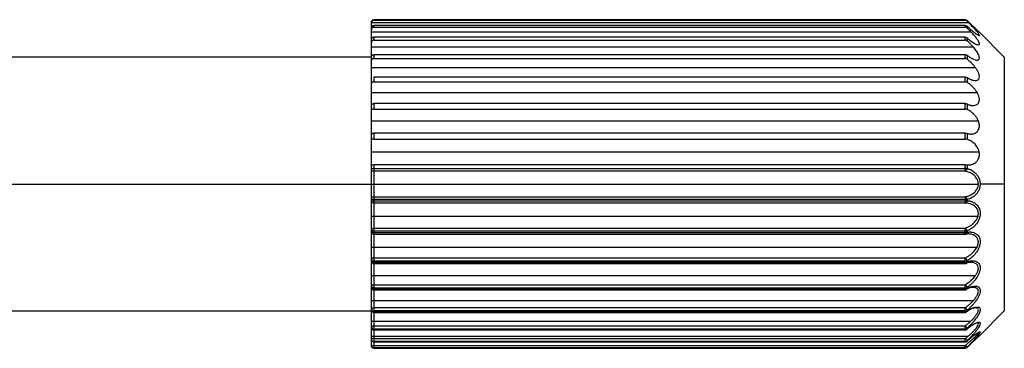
# Paper-space layout '_Frontal' of a CAD drawing. Header units: millimetres. Extents: x -124 to 674, y -13 to 1988.
# Tile 9 of 12: x 596 to 674, y 139 to 165. Entities that reach past the tile are written whole.
import ezdxf

# ---------------------------------------------------------------- set-up
doc = ezdxf.new("R2010")
doc.units = ezdxf.units.MM

psp = doc.layouts.new('_Frontal')

# ---------------------------------------------------------------- linework, layer by layer
at = {"color": 7, "linetype": 'Continuous', "lineweight": 25}
for p, q in [((670.917, 164.925), (624.2, 164.925)), ((624.2, 164.925), (624.2, 164.877)), ((670.917, 164.877), (670.917, 164.925)), ((624, 139.206), (624, 164.727)), ((624.004, 164.716), (671.161, 164.716)), ((624.2, 164.877), (670.917, 164.877)), ((670.917, 164.475), (624.2, 164.475)), ((624.2, 164.475), (624.2, 164.334)), ((624.2, 164.334), (670.917, 164.334)), ((670.917, 164.334), (670.917, 164.475)), ((671.059, 164.867), (671.059, 164.819)), ((671.059, 164.418), (671.059, 164.278)), ((624, 163.977), (671.359, 163.977)), ((670.917, 163.544), (624.2, 163.544)), ((624.2, 163.544), (624.2, 163.315)), ((670.917, 163.315), (670.917, 163.544)), ((671.059, 163.491), (671.059, 163.264)), ((674, 161.966), (672.033, 163.933)), ((624, 162.775), (671.544, 162.775)), ((624.2, 163.315), (670.917, 163.315)), ((624, 161.966), (594.192, 161.966)), ((624.2, 162.168), (624.2, 161.859)), ((670.917, 162.168), (624.2, 162.168)), ((624.2, 161.859), (670.917, 161.859)), ((670.917, 161.859), (670.917, 162.168)), ((671.059, 162.121), (671.059, 161.815)), ((674, 161.966), (674, 141.966)), ((624, 161.159), (671.709, 161.159)), ((624.2, 160.4), (624.2, 160.024)), ((670.917, 160.4), (624.2, 160.4)), ((670.917, 160.024), (670.917, 160.4)), ((671.059, 160.361), (671.059, 159.988)), ((624.2, 160.024), (670.917, 160.024)), ((624, 159.189), (671.845, 159.189)), ((624.2, 158.308), (624.2, 157.879)), ((670.917, 158.308), (624.2, 158.308)), ((670.917, 157.879), (670.917, 158.308)), ((671.059, 158.278), (671.059, 157.853)), ((624.2, 157.879), (670.917, 157.879)), ((624, 156.941), (671.948, 156.941)), ((670.917, 155.972), (624.2, 155.972)), ((624.2, 155.972), (624.2, 155.507)), ((670.917, 155.507), (670.917, 155.972)), ((671.059, 155.953), (671.059, 155.491)), ((624.2, 155.507), (670.917, 155.507)), ((624, 154.502), (672.011, 154.502)), ((670.917, 153.482), (624.2, 153.482)), ((624.2, 153.482), (624.2, 139.007)), ((670.917, 152.977), (670.917, 153.482)), ((671.059, 153.474), (671.059, 153.185)), ((624.2, 153.191), (670.917, 153.191)), ((670.917, 153.172), (624.2, 153.172)), ((670.917, 152.977), (624.2, 152.977)), ((548.206, 151.966), (671.95, 151.966)), ((674, 151.966), (672.092, 151.966)), ((624.2, 150.956), (670.917, 150.956)), ((670.917, 150.956), (670.917, 150.463)), ((670.917, 150.741), (624.2, 150.741)), ((624.2, 150.643), (670.917, 150.643)), ((670.917, 150.463), (624.2, 150.463)), ((671.059, 150.747), (671.059, 150.649)), ((624, 149.43), (671.924, 149.43)), ((624.2, 148.481), (670.917, 148.481)), ((670.917, 148.24), (624.2, 148.24)), ((624.2, 148.145), (670.917, 148.145)), ((624.2, 148.004), (670.917, 148.004)), ((670.917, 148.004), (670.917, 148.481)), ((671.059, 148.257), (671.059, 148.162)), ((624, 146.991), (671.847, 146.991)), ((624.2, 146.14), (670.917, 146.14)), ((670.917, 145.882), (624.2, 145.882)), ((624.2, 145.794), (670.917, 145.794)), ((624.2, 145.689), (670.917, 145.689)), ((670.917, 145.689), (670.917, 146.14)), ((671.059, 145.909), (671.059, 145.822)), ((624, 144.744), (671.723, 144.744)), ((624.2, 144.023), (670.917, 144.023)), ((670.917, 143.608), (670.917, 144.023)), ((670.917, 143.757), (624.2, 143.757)), ((624.2, 143.681), (670.917, 143.681)), ((624.2, 143.608), (670.917, 143.608)), ((671.059, 143.794), (671.059, 143.718)), ((624, 142.774), (671.558, 142.774)), ((548.152, 141.966), (624, 141.966)), ((624.2, 142.212), (670.917, 142.212)), ((670.917, 141.949), (624.2, 141.949)), ((624.2, 141.886), (670.917, 141.886)), ((624.2, 141.841), (670.917, 141.841)), ((670.917, 141.841), (670.917, 142.212)), ((671.059, 141.994), (671.059, 141.931)), ((672.033, 139.999), (674, 141.966)), ((624, 141.157), (671.36, 141.157)), ((624.2, 140.775), (670.917, 140.775)), ((670.917, 140.525), (624.2, 140.525)), ((624.2, 140.478), (670.917, 140.478)), ((624.2, 140.455), (670.917, 140.455)), ((670.917, 140.455), (670.917, 140.775)), ((671.059, 140.576), (671.059, 140.53)), ((624, 139.956), (671.137, 139.956)), ((624.2, 139.768), (670.917, 139.768)), ((670.917, 139.54), (624.2, 139.54)), ((624.2, 139.512), (670.917, 139.512)), ((624.2, 139.503), (670.917, 139.503)), ((670.917, 139.503), (670.917, 139.768)), ((671.059, 139.596), (671.059, 139.568)), ((624.2, 139.23), (670.917, 139.23)), ((670.917, 139.034), (624.2, 139.034)), ((624.2, 139.007), (670.917, 139.007)), ((670.917, 139.007), (670.917, 139.23)), ((671.059, 139.092), (671.059, 139.066))]:
    psp.add_line(p, q, dxfattribs=at)
at = {"color": 7, "linetype": 'Continuous', "lineweight": 25, "flags": 128}
for points in [[(624.2, 148.24), (624.161, 148.241), (624.123, 148.244), (624.089, 148.25), (624.059, 148.257), (624.034, 148.265), (624.015, 148.275), (624.004, 148.286), (624, 148.297)], [(624, 148.204), (624.004, 148.192), (624.015, 148.181), (624.034, 148.171), (624.059, 148.162), (624.089, 148.155), (624.123, 148.149), (624.161, 148.146), (624.2, 148.145)], [(624.2, 145.882), (624.161, 145.884), (624.123, 145.889), (624.089, 145.898), (624.059, 145.909), (624.034, 145.923), (624.015, 145.94), (624.004, 145.957), (624, 145.975)], [(624, 145.889), (624.004, 145.871), (624.015, 145.853), (624.034, 145.836), (624.059, 145.822), (624.089, 145.81), (624.123, 145.802), (624.161, 145.796), (624.2, 145.794)], [(624.2, 143.757), (624.161, 143.76), (624.123, 143.767), (624.089, 143.779), (624.059, 143.794), (624.034, 143.814), (624.015, 143.835), (624.004, 143.859), (624, 143.884)], [(624, 143.808), (624.004, 143.783), (624.015, 143.759), (624.034, 143.737), (624.059, 143.718), (624.089, 143.702), (624.123, 143.69), (624.161, 143.683), (624.2, 143.681)], [(624, 142.103), (624.004, 142.124), (624.015, 142.144), (624.034, 142.163), (624.059, 142.18), (624.089, 142.193), (624.123, 142.203), (624.161, 142.209), (624.2, 142.212)], [(624, 140.701), (624.004, 140.715), (624.015, 140.729), (624.034, 140.742), (624.059, 140.753), (624.089, 140.762), (624.123, 140.769), (624.161, 140.773), (624.2, 140.775)], [(671.045, 140.501), (671.054, 140.513), (671.059, 140.53)], [(671.053, 139.556), (671.054, 139.557), (671.059, 139.568)]]:
    psp.add_lwpolyline(points, dxfattribs=at)
at = {"color": 7, "linetype": 'Continuous', "lineweight": 25}
for centre, radius, start, end in [((624.15, 152.646), 0.547, 84.80279, 105.96185), ((624.198, 153.174), 0.198, 180.64288, 270.62876), ((670.926, 151.596), 1.595, 85.22259, 90.30765), ((670.84, 153.181), 0.218, 290.62366, 1.19046), ((624.198, 150.758), 0.198, 89.37124, 179.35712), ((670.84, 150.751), 0.218, 358.80954, 69.37634), ((624.15, 151.286), 0.547, 254.03815, 275.19721), ((624.151, 151.149), 0.509, 252.79146, 275.58132), ((624.2, 150.663), 0.2, 180.00264, 270.00264), ((670.926, 152.337), 1.595, 269.69235, 274.77741), ((670.926, 152.119), 1.477, 269.6682, 275.16169), ((670.883, 150.636), 0.176, 281.14535, 4.23695), ((624.192, 148.289), 0.192, 87.6738, 177.46755), ((624.2, 148.204), 0.2, 180, 270), ((670.796, 148.248), 0.263, 1.97496, 62.49812), ((670.925, 148.777), 0.537, 269.15399, 284.38756), ((670.925, 148.67), 0.525, 269.13763, 284.74584), ((670.917, 148.204), 0.2, 270, 280.36968), ((670.902, 148.155), 0.157, 288.99558, 2.61859), ((624.184, 145.956), 0.185, 85.01801, 173.94922), ((624.2, 145.889), 0.2, 180, 270), ((670.753, 145.881), 0.307, 5.30015, 57.65974), ((670.924, 146.225), 0.344, 268.87485, 293.06798), ((670.924, 146.134), 0.34, 268.87018, 293.38059), ((670.917, 145.889), 0.2, 270, 290.43539), ((670.932, 145.816), 0.127, 295.76025, 2.71382), ((624.174, 143.847), 0.178, 81.71343, 168.07419), ((670.714, 143.739), 0.349, 9.06491, 54.37812), ((624.2, 143.808), 0.2, 180, 270), ((670.922, 144.026), 0.269, 268.89324, 300.42148), ((670.922, 143.948), 0.267, 268.89924, 300.67758), ((670.917, 143.808), 0.2, 270, 298.71805), ((670.96, 143.716), 0.0989, 302.7768, 1.23897), ((624.18, 142.129), 0.182, 188.34462, 276.42094), ((624.2, 142.041), 0.2, 180, 270), ((624.18, 142.066), 0.182, 188.12566, 276.2924), ((670.676, 141.9), 0.394, 13.7654, 52.22141), ((670.921, 142.182), 0.233, 269.13722, 306.26747), ((670.921, 142.118), 0.232, 269.14958, 306.46367), ((670.917, 142.041), 0.2, 270, 305.07392), ((670.988, 141.932), 0.0703, 308.54074, 359.20707), ((624.189, 140.714), 0.189, 183.88147, 273.41555), ((624.2, 140.655), 0.2, 180, 270), ((624.189, 140.667), 0.189, 183.75084, 273.31415), ((670.623, 140.415), 0.464, 20.25805, 50.68063), ((670.919, 140.739), 0.214, 269.47945, 310.57976), ((670.919, 140.692), 0.214, 269.4929, 310.71706), ((670.917, 140.655), 0.2, 270, 309.6719), ((624.152, 139.466), 0.306, 80.91467, 119.68935), ((624.196, 139.736), 0.196, 181.32311, 271.26466), ((624.2, 139.703), 0.2, 180, 270), ((624.196, 139.708), 0.196, 181.25389, 271.20128), ((670.467, 139.253), 0.684, 30.15205, 48.85791), ((670.918, 139.745), 0.205, 269.79102, 313.40776), ((670.918, 139.716), 0.204, 269.80103, 313.48868), ((670.917, 139.703), 0.2, 270, 312.76175), ((624.15, 142.918), 3.688, 267.66888, 270.77666), ((624.199, 139.233), 0.199, 180.14965, 270.14888), ((675.192, 143.471), 6.022, 224.76707, 226.64709), ((670.917, 139.234), 0.201, 269.9744, 314.81489)]:
    psp.add_arc(centre, radius, start, end, dxfattribs=at)
for points, knots in [([(624, 164.727), (624.001, 164.739), (624.002, 164.765), (624.018, 164.814), (624.054, 164.87), (624.11, 164.907), (624.16, 164.923), (624.187, 164.924), (624.2, 164.925)], [0, 0, 0, 0, 0.124603, 0.250214, 0.49973, 0.748369, 0.873974, 1, 1, 1, 1]), ([(670.917, 164.925), (670.93, 164.924), (670.957, 164.923), (670.994, 164.911), (671.029, 164.893), (671.049, 164.875), (671.059, 164.867)], [0, 0, 0, 0, 0.250939, 0.500697, 0.750812, 1, 1, 1, 1]), ([(624, 164.285), (624.001, 164.297), (624.002, 164.321), (624.018, 164.368), (624.054, 164.421), (624.11, 164.457), (624.16, 164.472), (624.187, 164.474), (624.2, 164.475)], [0, 0, 0, 0, 0.124603, 0.250214, 0.49973, 0.748369, 0.873974, 1, 1, 1, 1]), ([(624.2, 164.334), (624.187, 164.333), (624.16, 164.331), (624.11, 164.316), (624.054, 164.282), (624.018, 164.228), (624.002, 164.179), (624.001, 164.153), (624, 164.14)], [0, 0, 0, 0, 0.12588, 0.25215, 0.500253, 0.749215, 0.87545, 1, 1, 1, 1]), ([(624.2, 164.877), (624.184, 164.876), (624.154, 164.875), (624.11, 164.859), (624.075, 164.836), (624.047, 164.809), (624.027, 164.781), (624.012, 164.75), (624.006, 164.728), (624.004, 164.716)], [0, 0, 0, 0, 0.169413, 0.333056, 0.499941, 0.624571, 0.749962, 0.875243, 1, 1, 1, 1]), ([(671.059, 164.819), (671.049, 164.828), (671.029, 164.845), (670.994, 164.863), (670.957, 164.875), (670.93, 164.877), (670.917, 164.877)], [0, 0, 0, 0, 0.249127, 0.49924, 0.749006, 1, 1, 1, 1]), ([(670.917, 164.475), (670.93, 164.474), (670.957, 164.473), (670.994, 164.461), (671.029, 164.443), (671.049, 164.427), (671.059, 164.418)], [0, 0, 0, 0, 0.250939, 0.500697, 0.750812, 1, 1, 1, 1]), ([(671.059, 164.278), (671.049, 164.286), (671.029, 164.303), (670.994, 164.32), (670.957, 164.332), (670.93, 164.333), (670.917, 164.334)], [0, 0, 0, 0, 0.249127, 0.49924, 0.749006, 1, 1, 1, 1]), ([(671.059, 164.867), (671.167, 164.759), (671.385, 164.544), (671.692, 164.25), (671.909, 164.048), (672.015, 163.95), (672.039, 163.928), (672.031, 163.934), (672.007, 163.957), (672.007, 163.957)], [0, 0, 0, 0, 0.222176, 0.445181, 0.667888, 0.783723, 0.89178, 0.999896, 1, 1, 1, 1]), ([(671.059, 164.418), (671.091, 164.388), (671.151, 164.33), (671.235, 164.253), (671.306, 164.189), (671.404, 164.103), (671.524, 164.001), (671.67, 163.885), (671.798, 163.791), (671.913, 163.718), (671.996, 163.68), (672.039, 163.684), (672.03, 163.735), (671.972, 163.828), (671.875, 163.952), (671.758, 164.089), (671.619, 164.242), (671.478, 164.392), (671.323, 164.553), (671.219, 164.658), (671.161, 164.716)], [0, 0, 0, 0, 0.0384585, 0.072031, 0.100718, 0.1245205, 0.1916105, 0.2495369, 0.3159952, 0.3746822, 0.4399091, 0.5000547, 0.561218, 0.6252778, 0.6841839, 0.7505031, 0.8087499, 0.8755157, 0.931169, 1, 1, 1, 1]), ([(671.359, 163.977), (671.333, 164.004), (671.274, 164.065), (671.174, 164.167), (671.099, 164.239), (671.059, 164.278)], [0, 0, 0, 0, 0.2639207, 0.5972526, 1, 1, 1, 1]), ([(624, 163.371), (624.001, 163.381), (624.002, 163.403), (624.018, 163.445), (624.054, 163.494), (624.11, 163.527), (624.16, 163.542), (624.187, 163.543), (624.2, 163.544)], [0, 0, 0, 0, 0.124603, 0.250214, 0.49973, 0.748369, 0.873974, 1, 1, 1, 1]), ([(670.917, 163.544), (670.93, 163.543), (670.957, 163.542), (670.994, 163.531), (671.029, 163.514), (671.049, 163.499), (671.059, 163.491)], [0, 0, 0, 0, 0.250939, 0.500697, 0.750812, 1, 1, 1, 1]), ([(671.059, 163.491), (671.09, 163.464), (671.151, 163.411), (671.238, 163.338), (671.319, 163.275), (671.392, 163.22), (671.458, 163.174), (671.518, 163.134), (671.57, 163.101), (671.699, 163.023), (671.874, 162.939), (672.017, 162.939), (672.043, 163.031), (671.991, 163.178), (671.881, 163.358), (671.735, 163.551), (671.565, 163.755), (671.431, 163.899), (671.359, 163.977)], [0, 0, 0, 0, 0.0409326, 0.0790916, 0.1144788, 0.1470967, 0.1769482, 0.2040373, 0.2283696, 0.2499525, 0.3879567, 0.4995284, 0.5786017, 0.66027, 0.7497877, 0.8197485, 0.9029841, 1, 1, 1, 1]), ([(624.2, 163.315), (624.187, 163.314), (624.16, 163.313), (624.11, 163.299), (624.054, 163.267), (624.018, 163.217), (624.002, 163.171), (624.001, 163.147), (624, 163.134)], [0, 0, 0, 0, 0.12588, 0.25215, 0.500253, 0.749215, 0.87545, 1, 1, 1, 1]), ([(671.059, 163.264), (671.049, 163.271), (671.029, 163.287), (670.994, 163.302), (670.957, 163.313), (670.93, 163.314), (670.917, 163.315)], [0, 0, 0, 0, 0.249127, 0.49924, 0.749006, 1, 1, 1, 1]), ([(671.544, 162.775), (671.522, 162.801), (671.472, 162.857), (671.389, 162.945), (671.292, 163.045), (671.181, 163.154), (671.101, 163.226), (671.059, 163.264)], [0, 0, 0, 0, 0.145298, 0.317909, 0.517879, 0.745237, 1, 1, 1, 1]), ([(671.059, 162.121), (671.094, 162.095), (671.158, 162.046), (671.246, 161.986), (671.344, 161.924), (671.453, 161.863), (671.618, 161.786), (671.808, 161.729), (671.959, 161.75), (672.025, 161.831), (672.039, 161.924), (672.016, 162.045), (671.961, 162.183), (671.878, 162.332), (671.781, 162.479), (671.668, 162.629), (671.587, 162.725), (671.544, 162.775)], [0, 0, 0, 0, 0.04996, 0.091479, 0.124556, 0.191212, 0.249437, 0.374224, 0.499066, 0.562959, 0.624196, 0.685304, 0.749769, 0.809277, 0.875044, 0.934032, 1, 1, 1, 1]), ([(624, 162.018), (624.001, 162.027), (624.002, 162.045), (624.018, 162.081), (624.054, 162.124), (624.11, 162.153), (624.16, 162.166), (624.187, 162.167), (624.2, 162.168)], [0, 0, 0, 0, 0.124603, 0.250214, 0.49973, 0.748369, 0.873974, 1, 1, 1, 1]), ([(624.2, 161.859), (624.187, 161.859), (624.16, 161.858), (624.11, 161.846), (624.054, 161.818), (624.018, 161.774), (624.002, 161.733), (624.001, 161.711), (624, 161.7)], [0, 0, 0, 0, 0.12588, 0.25215, 0.500253, 0.749215, 0.87545, 1, 1, 1, 1]), ([(670.917, 162.168), (670.93, 162.167), (670.957, 162.166), (670.994, 162.156), (671.029, 162.142), (671.049, 162.128), (671.059, 162.121)], [0, 0, 0, 0, 0.250939, 0.500697, 0.750812, 1, 1, 1, 1]), ([(671.059, 161.815), (671.049, 161.822), (671.029, 161.835), (670.994, 161.849), (670.957, 161.858), (670.93, 161.859), (670.917, 161.859)], [0, 0, 0, 0, 0.2491267, 0.4992401, 0.7490064, 1, 1, 1, 1]), ([(671.709, 161.159), (671.687, 161.187), (671.642, 161.246), (671.568, 161.334), (671.485, 161.426), (671.381, 161.535), (671.238, 161.67), (671.124, 161.762), (671.059, 161.815)], [0, 0, 0, 0, 0.110719, 0.230948, 0.360791, 0.50033, 0.710354, 1, 1, 1, 1]), ([(671.059, 160.361), (671.093, 160.34), (671.159, 160.3), (671.252, 160.251), (671.335, 160.213), (671.409, 160.184), (671.473, 160.163), (671.596, 160.131), (671.757, 160.114), (671.938, 160.17), (672.042, 160.32), (672.032, 160.545), (671.954, 160.76), (671.851, 160.957), (671.758, 161.089), (671.709, 161.159)], [0, 0, 0, 0, 0.053398, 0.102077, 0.14604, 0.18529, 0.21983, 0.249668, 0.386814, 0.499784, 0.628406, 0.749308, 0.823651, 0.906641, 1, 1, 1, 1]), ([(670.917, 160.4), (670.93, 160.399), (670.957, 160.398), (670.994, 160.39), (671.029, 160.378), (671.049, 160.367), (671.059, 160.361)], [0, 0, 0, 0, 0.250939, 0.500697, 0.750812, 1, 1, 1, 1]), ([(624.2, 160.024), (624.187, 160.024), (624.16, 160.023), (624.11, 160.013), (624.054, 159.991), (624.018, 159.954), (624.002, 159.92), (624.001, 159.901), (624, 159.891)], [0, 0, 0, 0, 0.12588, 0.25215, 0.500253, 0.749215, 0.87545, 1, 1, 1, 1]), ([(671.059, 159.988), (671.049, 159.994), (671.029, 160.005), (670.994, 160.016), (670.957, 160.023), (670.93, 160.024), (670.917, 160.024)], [0, 0, 0, 0, 0.249127, 0.49924, 0.749006, 1, 1, 1, 1]), ([(671.845, 159.189), (671.827, 159.218), (671.789, 159.28), (671.724, 159.371), (671.651, 159.465), (671.568, 159.56), (671.454, 159.679), (671.283, 159.833), (671.141, 159.931), (671.059, 159.988)], [0, 0, 0, 0, 0.086128, 0.179126, 0.27918, 0.386439, 0.501024, 0.709144, 1, 1, 1, 1]), ([(671.059, 158.278), (671.09, 158.264), (671.149, 158.237), (671.234, 158.207), (671.31, 158.186), (671.378, 158.171), (671.437, 158.162), (671.55, 158.151), (671.7, 158.162), (671.879, 158.24), (672.004, 158.388), (672.044, 158.597), (672.015, 158.803), (671.951, 158.996), (671.882, 159.122), (671.845, 159.189)], [0, 0, 0, 0, 0.053093, 0.101565, 0.145417, 0.184651, 0.21927, 0.249279, 0.385797, 0.499608, 0.631216, 0.749234, 0.826656, 0.909409, 1, 1, 1, 1]), ([(624, 158.22), (624.001, 158.225), (624.002, 158.234), (624.018, 158.254), (624.054, 158.28), (624.11, 158.298), (624.16, 158.306), (624.187, 158.307), (624.2, 158.308)], [0, 0, 0, 0, 0.124603, 0.250214, 0.49973, 0.748369, 0.873974, 1, 1, 1, 1]), ([(670.917, 158.308), (670.93, 158.307), (670.957, 158.306), (670.994, 158.3), (671.029, 158.291), (671.049, 158.283), (671.059, 158.278)], [0, 0, 0, 0, 0.250939, 0.500697, 0.750812, 1, 1, 1, 1]), ([(624.2, 157.879), (624.187, 157.879), (624.16, 157.878), (624.11, 157.871), (624.054, 157.855), (624.018, 157.827), (624.002, 157.8), (624.001, 157.785), (624, 157.778)], [0, 0, 0, 0, 0.12588, 0.25215, 0.500253, 0.749215, 0.87545, 1, 1, 1, 1]), ([(671.059, 157.853), (671.049, 157.857), (671.029, 157.865), (670.994, 157.873), (670.957, 157.878), (670.93, 157.879), (670.917, 157.879)], [0, 0, 0, 0, 0.249127, 0.49924, 0.749006, 1, 1, 1, 1]), ([(671.948, 156.941), (671.936, 156.967), (671.913, 157.021), (671.87, 157.101), (671.821, 157.183), (671.764, 157.265), (671.701, 157.347), (671.63, 157.429), (671.54, 157.521), (671.418, 157.628), (671.253, 157.751), (671.128, 157.817), (671.059, 157.853)], [0, 0, 0, 0, 0.0597263, 0.1231046, 0.1903342, 0.261582, 0.3369885, 0.4166719, 0.5007325, 0.6290201, 0.7954234, 1, 1, 1, 1]), ([(671.059, 155.953), (671.092, 155.944), (671.156, 155.927), (671.245, 155.914), (671.324, 155.908), (671.392, 155.908), (671.503, 155.916), (671.645, 155.949), (671.817, 156.044), (671.951, 156.191), (672.025, 156.382), (672.038, 156.575), (672.014, 156.758), (671.97, 156.879), (671.948, 156.941)], [0, 0, 0, 0, 0.0628421, 0.119159, 0.1689524, 0.2122248, 0.2489806, 0.3847069, 0.4991829, 0.6323217, 0.7492309, 0.8305302, 0.9131569, 1, 1, 1, 1]), ([(624, 155.921), (624.001, 155.923), (624.002, 155.928), (624.018, 155.938), (624.054, 155.954), (624.11, 155.965), (624.16, 155.971), (624.187, 155.971), (624.2, 155.972)], [0, 0, 0, 0, 0.124603, 0.250214, 0.49973, 0.748369, 0.873974, 1, 1, 1, 1]), ([(670.917, 155.972), (670.93, 155.971), (670.957, 155.971), (670.994, 155.967), (671.029, 155.961), (671.049, 155.956), (671.059, 155.953)], [0, 0, 0, 0, 0.250939, 0.500697, 0.750812, 1, 1, 1, 1]), ([(624.2, 155.507), (624.187, 155.507), (624.16, 155.506), (624.11, 155.502), (624.054, 155.493), (624.018, 155.475), (624.002, 155.457), (624.001, 155.447), (624, 155.441)], [0, 0, 0, 0, 0.12588, 0.25215, 0.500253, 0.749215, 0.87545, 1, 1, 1, 1]), ([(671.059, 155.491), (671.049, 155.494), (671.029, 155.499), (670.994, 155.503), (670.957, 155.506), (670.93, 155.507), (670.917, 155.507)], [0, 0, 0, 0, 0.249127, 0.49924, 0.749006, 1, 1, 1, 1]), ([(672.011, 154.502), (672.006, 154.527), (671.994, 154.578), (671.969, 154.653), (671.938, 154.729), (671.901, 154.804), (671.843, 154.906), (671.752, 155.033), (671.629, 155.163), (671.492, 155.278), (671.359, 155.365), (671.212, 155.44), (671.115, 155.473), (671.059, 155.491)], [0, 0, 0, 0, 0.046618, 0.094796, 0.144754, 0.196688, 0.250771, 0.368326, 0.500666, 0.61663, 0.750264, 0.855746, 1, 1, 1, 1]), ([(671.059, 153.474), (671.089, 153.472), (671.146, 153.468), (671.228, 153.471), (671.299, 153.478), (671.361, 153.489), (671.462, 153.513), (671.593, 153.564), (671.756, 153.671), (671.89, 153.815), (671.983, 153.99), (672.028, 154.165), (672.039, 154.334), (672.021, 154.446), (672.011, 154.502)], [0, 0, 0, 0, 0.0626, 0.118791, 0.168573, 0.211949, 0.248922, 0.383848, 0.498867, 0.632473, 0.749382, 0.834397, 0.917091, 1, 1, 1, 1]), ([(624, 153.47), (624.001, 153.47), (624.002, 153.469), (624.018, 153.47), (624.054, 153.474), (624.11, 153.479), (624.16, 153.482), (624.187, 153.482), (624.2, 153.482)], [0, 0, 0, 0, 0.124603, 0.250214, 0.49973, 0.748369, 0.873974, 1, 1, 1, 1]), ([(670.917, 153.482), (670.93, 153.482), (670.957, 153.482), (670.994, 153.48), (671.029, 153.477), (671.049, 153.475), (671.059, 153.474)], [0, 0, 0, 0, 0.250939, 0.500697, 0.750812, 1, 1, 1, 1]), ([(671.95, 151.966), (671.95, 151.99), (671.948, 152.037), (671.938, 152.108), (671.922, 152.179), (671.899, 152.249), (671.87, 152.319), (671.816, 152.421), (671.72, 152.552), (671.531, 152.732), (671.317, 152.855), (671.094, 152.939), (670.98, 152.963), (670.917, 152.977)], [0, 0, 0, 0, 0.0394, 0.079391, 0.120286, 0.162375, 0.205925, 0.251178, 0.367658, 0.501334, 0.750901, 0.862495, 1, 1, 1, 1]), ([(671.059, 153.185), (671.089, 153.178), (671.149, 153.164), (671.238, 153.135), (671.324, 153.1), (671.439, 153.043), (671.578, 152.956), (671.737, 152.819), (671.877, 152.653), (671.974, 152.485), (672.032, 152.337), (672.065, 152.217), (672.087, 152.093), (672.09, 152.008), (672.092, 151.966)], [0, 0, 0, 0, 0.0638, 0.126409, 0.188015, 0.248807, 0.377067, 0.498688, 0.628098, 0.748875, 0.812074, 0.874633, 0.938197, 1, 1, 1, 1]), ([(670.917, 150.956), (670.958, 150.964), (671.038, 150.98), (671.151, 151.015), (671.255, 151.056), (671.349, 151.101), (671.432, 151.148), (671.506, 151.197), (671.593, 151.262), (671.687, 151.348), (671.782, 151.464), (671.857, 151.586), (671.91, 151.711), (671.944, 151.839), (671.948, 151.924), (671.95, 151.966)], [0, 0, 0, 0, 0.090237, 0.174154, 0.251767, 0.323095, 0.388162, 0.447001, 0.499656, 0.600694, 0.693336, 0.778395, 0.856922, 0.930247, 1, 1, 1, 1]), ([(672.092, 151.966), (672.091, 151.938), (672.09, 151.883), (672.08, 151.799), (672.062, 151.703), (672.032, 151.596), (671.974, 151.448), (671.878, 151.28), (671.738, 151.114), (671.58, 150.977), (671.413, 150.873), (671.238, 150.792), (671.119, 150.762), (671.059, 150.747)], [0, 0, 0, 0, 0.041052, 0.082574, 0.125027, 0.187452, 0.250836, 0.371474, 0.500823, 0.622131, 0.750149, 0.873022, 1, 1, 1, 1]), ([(671.924, 149.43), (671.93, 149.457), (671.942, 149.511), (671.95, 149.593), (671.95, 149.674), (671.941, 149.754), (671.924, 149.831), (671.884, 149.947), (671.795, 150.095), (671.65, 150.234), (671.478, 150.34), (671.305, 150.408), (671.114, 150.452), (670.987, 150.459), (670.917, 150.463)], [0, 0, 0, 0, 0.041789, 0.083002, 0.124073, 0.165443, 0.207542, 0.25078, 0.366606, 0.501114, 0.616455, 0.751052, 0.861778, 1, 1, 1, 1]), ([(671.059, 150.649), (671.089, 150.647), (671.149, 150.645), (671.238, 150.633), (671.324, 150.615), (671.439, 150.581), (671.578, 150.522), (671.786, 150.383), (671.966, 150.175), (672.071, 149.89), (672.102, 149.646), (672.072, 149.391), (671.967, 149.068), (671.788, 148.796), (671.58, 148.581), (671.413, 148.447), (671.238, 148.336), (671.119, 148.283), (671.059, 148.257)], [0, 0, 0, 0, 0.031937, 0.063278, 0.094117, 0.124549, 0.188753, 0.249636, 0.374298, 0.437117, 0.499707, 0.562169, 0.625092, 0.749808, 0.810607, 0.874772, 0.936357, 1, 1, 1, 1]), ([(670.917, 148.481), (670.959, 148.496), (671.039, 148.525), (671.153, 148.578), (671.257, 148.634), (671.349, 148.692), (671.431, 148.749), (671.525, 148.824), (671.628, 148.921), (671.734, 149.046), (671.819, 149.173), (671.884, 149.3), (671.911, 149.388), (671.924, 149.43)], [0, 0, 0, 0, 0.103219, 0.198445, 0.285695, 0.36499, 0.436358, 0.499837, 0.619198, 0.728043, 0.827098, 0.917326, 1, 1, 1, 1]), ([(671.331, 148.009), (671.303, 148.013), (671.244, 148.021), (671.147, 148.025), (671.037, 148.023), (670.958, 148.012), (670.917, 148.007)], [0, 0, 0, 0, 0.206167, 0.441525, 0.706124, 1, 1, 1, 1]), ([(671.059, 148.162), (671.089, 148.167), (671.149, 148.177), (671.238, 148.183), (671.324, 148.182), (671.439, 148.172), (671.578, 148.142), (671.786, 148.051), (671.966, 147.888), (672.071, 147.638), (672.102, 147.414), (672.072, 147.168), (671.967, 146.845), (671.788, 146.556), (671.58, 146.315), (671.413, 146.157), (671.238, 146.019), (671.119, 145.946), (671.059, 145.909)], [0, 0, 0, 0, 0.031937, 0.063278, 0.094117, 0.124549, 0.188753, 0.249636, 0.374298, 0.437117, 0.499707, 0.562169, 0.625092, 0.749808, 0.810607, 0.874772, 0.936357, 1, 1, 1, 1]), ([(671.847, 146.991), (671.859, 147.017), (671.883, 147.068), (671.911, 147.146), (671.932, 147.222), (671.945, 147.297), (671.951, 147.369), (671.949, 147.44), (671.933, 147.56), (671.864, 147.722), (671.719, 147.865), (671.535, 147.965), (671.403, 147.994), (671.331, 148.009)], [0, 0, 0, 0, 0.051523, 0.101176, 0.149301, 0.196278, 0.242513, 0.288431, 0.334466, 0.488282, 0.667034, 0.819433, 1, 1, 1, 1]), ([(670.917, 146.14), (670.959, 146.161), (671.04, 146.202), (671.155, 146.271), (671.257, 146.34), (671.348, 146.407), (671.451, 146.492), (671.563, 146.597), (671.678, 146.729), (671.774, 146.859), (671.824, 146.949), (671.847, 146.991)], [0, 0, 0, 0, 0.12121, 0.231834, 0.331889, 0.421399, 0.500397, 0.645004, 0.775998, 0.894032, 1, 1, 1, 1]), ([(671.374, 145.777), (671.344, 145.776), (671.279, 145.776), (671.173, 145.764), (671.051, 145.742), (670.963, 145.717), (670.917, 145.703)], [0, 0, 0, 0, 0.203638, 0.438139, 0.703576, 1, 1, 1, 1]), ([(671.059, 145.822), (671.089, 145.833), (671.149, 145.854), (671.238, 145.878), (671.324, 145.895), (671.439, 145.909), (671.578, 145.91), (671.786, 145.869), (671.966, 145.757), (672.071, 145.553), (672.102, 145.356), (672.072, 145.13), (671.967, 144.819), (671.788, 144.524), (671.58, 144.266), (671.413, 144.091), (671.238, 143.93), (671.119, 143.84), (671.059, 143.794)], [0, 0, 0, 0, 0.031937, 0.063278, 0.094117, 0.124549, 0.188753, 0.249636, 0.374298, 0.437117, 0.499707, 0.562169, 0.625092, 0.749808, 0.810607, 0.874772, 0.936357, 1, 1, 1, 1]), ([(671.723, 144.744), (671.742, 144.771), (671.779, 144.825), (671.827, 144.907), (671.868, 144.987), (671.901, 145.065), (671.925, 145.14), (671.942, 145.212), (671.958, 145.341), (671.925, 145.523), (671.805, 145.657), (671.666, 145.729), (671.532, 145.768), (671.429, 145.774), (671.374, 145.777)], [0, 0, 0, 0, 0.054564, 0.106404, 0.155753, 0.202883, 0.248106, 0.291773, 0.334277, 0.48988, 0.66617, 0.763722, 0.874788, 1, 1, 1, 1]), ([(670.917, 144.023), (670.952, 144.045), (671.018, 144.086), (671.112, 144.151), (671.197, 144.214), (671.274, 144.275), (671.373, 144.358), (671.489, 144.468), (671.617, 144.605), (671.689, 144.699), (671.723, 144.744)], [0, 0, 0, 0, 0.119113, 0.228708, 0.328795, 0.419385, 0.500496, 0.686219, 0.852512, 1, 1, 1, 1]), ([(671.059, 143.718), (671.089, 143.734), (671.149, 143.766), (671.238, 143.806), (671.324, 143.841), (671.439, 143.879), (671.579, 143.912), (671.681, 143.913), (671.731, 143.913)], [0, 0, 0, 0, 0.127934, 0.253482, 0.377018, 0.498923, 0.756114, 1, 1, 1, 1]), ([(671.731, 143.913), (671.757, 143.911), (671.808, 143.906), (671.876, 143.887), (671.936, 143.859), (672.006, 143.808), (672.071, 143.713), (672.102, 143.553), (672.072, 143.354), (671.967, 143.068), (671.788, 142.778), (671.58, 142.512), (671.413, 142.326), (671.238, 142.15), (671.119, 142.046), (671.059, 141.994)], [0, 0, 0, 0, 0.044089, 0.086334, 0.127133, 0.166936, 0.250574, 0.333906, 0.417069, 0.500845, 0.666893, 0.747841, 0.833271, 0.915265, 1, 1, 1, 1]), ([(671.672, 143.798), (671.647, 143.801), (671.596, 143.808), (671.512, 143.807), (671.384, 143.795), (671.186, 143.752), (671.014, 143.681), (670.917, 143.64)], [0, 0, 0, 0, 0.111161, 0.229975, 0.356643, 0.636229, 1, 1, 1, 1]), ([(671.558, 142.774), (671.583, 142.802), (671.632, 142.858), (671.699, 142.943), (671.758, 143.025), (671.809, 143.103), (671.853, 143.179), (671.888, 143.25), (671.931, 143.356), (671.96, 143.496), (671.933, 143.642), (671.857, 143.729), (671.765, 143.778), (671.704, 143.791), (671.672, 143.798)], [0, 0, 0, 0, 0.068876, 0.133952, 0.195385, 0.253361, 0.308102, 0.35987, 0.408978, 0.541411, 0.674167, 0.816748, 0.903451, 1, 1, 1, 1]), ([(670.917, 142.212), (670.957, 142.241), (671.034, 142.297), (671.145, 142.385), (671.246, 142.47), (671.337, 142.552), (671.42, 142.63), (671.493, 142.703), (671.537, 142.751), (671.558, 142.774)], [0, 0, 0, 0, 0.180048, 0.347639, 0.502798, 0.645562, 0.775975, 0.894094, 1, 1, 1, 1]), ([(671.059, 141.931), (671.175, 142.006), (671.41, 142.155), (671.693, 142.276), (671.812, 142.262), (671.85, 142.258)], [0, 0, 0, 0, 0.4041995, 0.8099886, 1, 1, 1, 1]), ([(671.85, 142.258), (671.899, 142.262), (671.995, 142.269), (672.07, 142.19), (672.102, 142.074), (672.072, 141.909), (671.967, 141.658), (671.742, 141.316), (671.414, 140.924), (671.177, 140.692), (671.059, 140.576)], [0, 0, 0, 0, 0.095774, 0.186625, 0.277144, 0.36748, 0.458482, 0.638851, 0.819168, 1, 1, 1, 1]), ([(671.739, 142.19), (671.654, 142.186), (671.51, 142.179), (671.332, 142.089), (671.259, 142.052)], [0, 0, 0, 0, 0.593712, 1, 1, 1, 1]), ([(671.36, 141.157), (671.39, 141.187), (671.45, 141.245), (671.533, 141.332), (671.609, 141.415), (671.676, 141.494), (671.736, 141.569), (671.788, 141.639), (671.862, 141.749), (671.936, 141.896), (671.961, 142.053), (671.913, 142.139), (671.832, 142.181), (671.772, 142.187), (671.739, 142.19)], [0, 0, 0, 0, 0.069976, 0.13596, 0.198027, 0.256269, 0.310793, 0.361735, 0.409257, 0.551709, 0.684113, 0.817973, 0.903846, 1, 1, 1, 1]), ([(670.917, 140.775), (670.953, 140.803), (671.022, 140.858), (671.12, 140.94), (671.208, 141.018), (671.288, 141.089), (671.337, 141.135), (671.36, 141.157)], [0, 0, 0, 0, 0.238848, 0.458248, 0.65822, 0.838791, 1, 1, 1, 1]), ([(671.059, 140.53), (671.089, 140.554), (671.149, 140.604), (671.238, 140.672), (671.324, 140.736), (671.439, 140.817), (671.578, 140.905), (671.737, 140.99), (671.877, 141.047), (671.973, 141.064), (672.032, 141.057), (672.053, 141.044), (672.063, 141.037)], [0, 0, 0, 0, 0.072944, 0.144528, 0.214964, 0.284471, 0.431114, 0.57017, 0.718127, 0.85622, 0.92848, 1, 1, 1, 1]), ([(672.063, 141.037), (672.069, 141.031), (672.08, 141.019), (672.089, 140.995), (672.093, 140.961), (672.087, 140.912), (672.059, 140.826), (671.967, 140.644), (671.788, 140.398), (671.58, 140.149), (671.413, 139.963), (671.238, 139.776), (671.119, 139.657), (671.059, 139.596)], [0, 0, 0, 0, 0.037914, 0.074936, 0.111478, 0.166368, 0.222675, 0.334388, 0.55581, 0.663752, 0.77767, 0.887008, 1, 1, 1, 1]), ([(671.137, 139.956), (671.173, 139.988), (671.243, 140.049), (671.341, 140.14), (671.432, 140.227), (671.514, 140.307), (671.587, 140.382), (671.653, 140.451), (671.755, 140.564), (671.872, 140.713), (671.955, 140.871), (671.951, 140.946), (671.918, 140.975), (671.898, 140.981), (671.888, 140.984)], [0, 0, 0, 0, 0.0788901, 0.1529933, 0.2223462, 0.286993, 0.3469886, 0.4024016, 0.4533195, 0.6212889, 0.7680682, 0.9052993, 0.9514856, 1, 1, 1, 1]), ([(671.888, 140.984), (671.862, 140.988), (671.802, 140.995), (671.704, 140.957), (671.649, 140.936)], [0, 0, 0, 0, 0.431882, 1, 1, 1, 1]), ([(670.917, 139.23), (670.958, 139.265), (671.038, 139.332), (671.151, 139.43), (671.255, 139.521), (671.349, 139.603), (671.433, 139.677), (671.507, 139.743), (671.593, 139.822), (671.687, 139.911), (671.783, 140.007), (671.857, 140.087), (671.91, 140.151), (671.944, 140.2), (671.948, 140.22), (671.95, 140.229)], [0, 0, 0, 0, 0.090241, 0.174162, 0.251776, 0.323105, 0.388171, 0.447008, 0.499661, 0.600673, 0.693295, 0.778344, 0.856872, 0.930213, 1, 1, 1, 1]), ([(671.059, 139.568), (671.089, 139.596), (671.149, 139.651), (671.238, 139.73), (671.324, 139.805), (671.439, 139.902), (671.578, 140.015), (671.737, 140.134), (671.877, 140.229), (671.974, 140.283), (672.032, 140.306), (672.065, 140.312), (672.087, 140.308), (672.09, 140.294), (672.092, 140.287)], [0, 0, 0, 0, 0.063799, 0.126408, 0.188014, 0.248807, 0.377064, 0.498687, 0.628094, 0.748874, 0.812075, 0.874629, 0.938185, 1, 1, 1, 1]), ([(672.092, 140.287), (672.091, 140.281), (672.09, 140.269), (672.08, 140.244), (672.062, 140.209), (672.033, 140.162), (671.975, 140.082), (671.878, 139.962), (671.738, 139.803), (671.58, 139.63), (671.413, 139.455), (671.238, 139.273), (671.119, 139.153), (671.059, 139.092)], [0, 0, 0, 0, 0.041045, 0.082566, 0.125024, 0.187447, 0.250832, 0.371469, 0.500823, 0.622128, 0.750148, 0.87302, 1, 1, 1, 1]), ([(671.95, 140.229), (671.95, 140.233), (671.949, 140.24), (671.94, 140.247), (671.931, 140.248), (671.926, 140.249)], [0, 0, 0, 0, 0.326245, 0.658856, 1, 1, 1, 1]), ([(672.033, 139.999), (672.028, 139.994), (672.017, 139.984), (671.909, 139.884), (671.693, 139.683), (671.385, 139.389), (671.168, 139.173), (671.059, 139.066)], [0, 0, 0, 0, 0.120841, 0.25085, 0.500254, 0.750097, 1, 1, 1, 1]), ([(624.2, 139.007), (624.187, 139.008), (624.16, 139.01), (624.11, 139.026), (624.054, 139.062), (624.018, 139.118), (624.002, 139.167), (624.001, 139.193), (624, 139.206)], [0, 0, 0, 0, 0.12588, 0.25215, 0.500253, 0.749215, 0.87545, 1, 1, 1, 1]), ([(671.059, 139.066), (671.049, 139.057), (671.029, 139.04), (670.994, 139.022), (670.957, 139.009), (670.93, 139.008), (670.917, 139.007)], [0, 0, 0, 0, 0.2491267, 0.4992401, 0.7490064, 1, 1, 1, 1])]:
    psp.add_open_spline(points, degree=3, knots=knots, dxfattribs=at)
for points in [[(624.004, 164.716), (624.001, 164.703), (624, 164.691), (624, 164.678)], [(671.161, 164.716), (671.127, 164.751), (671.093, 164.785), (671.059, 164.819)], [(670.917, 139.768), (670.991, 139.83), (671.064, 139.893), (671.137, 139.956)]]:
    psp.add_open_spline(points, degree=3, dxfattribs=at)

doc.saveas('drawing.dxf')
